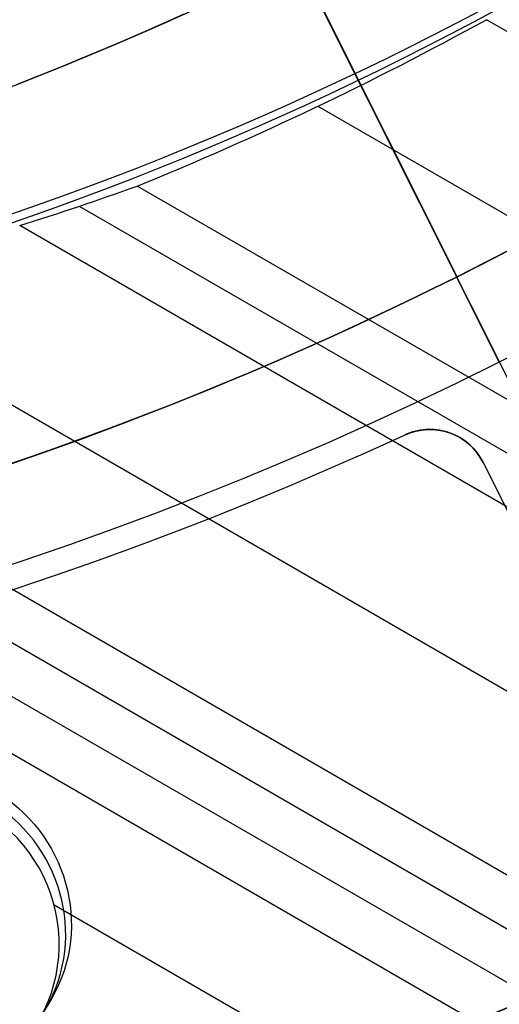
# Model space of a CAD drawing. Extents: x 19499 to 20475, y -6718 to -5871.
# Tile 14 of 60: x 20006 to 20014, y -6467 to -6450. Entities that reach past the tile are written whole.
import ezdxf

# ---------------------------------------------------------------- set-up
doc = ezdxf.new("R2010")
doc.units = 0
doc.layers.get('0').update_dxf_attribs({"linetype": 'CONTINUOUS'})
doc.layers.add('BLANCO_METALICO', color=7, linetype='CONTINUOUS')
doc.layers.add('COLOR', color=7, linetype='CONTINUOUS')

msp = doc.modelspace()

# ---------------------------------------------------------------- linework, layer by layer
for p, q in [((20431.57592797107, -6691.337487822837, 71.4203516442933), (20014.13405640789, -6450.327310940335, 71.42035165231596)), ((20011.31791024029, -6451.772262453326, 71.79068490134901), (20430.24620905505, -6693.640628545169, 71.79068490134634)), ((20428.9164901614, -6695.943769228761, 72.16101815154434), (20008.30487644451, -6453.103540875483, 72.1610181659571)), ((20007.33490302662, -6453.440291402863, 72.58396164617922), (20428.52817952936, -6696.616342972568, 72.58396164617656)), ((20428.13986891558, -6697.288916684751, 73.00690512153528), (20006.34120281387, -6453.763343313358, 73.00690513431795)), ((20002.94259959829, -6454.872013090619, 73.37723837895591), (20426.81014999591, -6699.592057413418, 73.3772383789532)), ((19999.25083780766, -6455.811427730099, 73.74757164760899), (20425.48043110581, -6701.89519809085, 73.74757162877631)), ((20424.28832880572, -6703.959979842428, 76.35061684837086), (19995.07558381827, -6456.153885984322, 76.35061684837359)), ((19998.03832620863, -6456.008148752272, 74.17051512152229), (20425.09212047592, -6702.567771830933, 74.17051512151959)), ((19996.78645518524, -6456.182145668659, 74.59345861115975), (20424.70380986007, -6703.240345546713, 74.59345859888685)), ((20006.91563121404, -6465.101082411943, 74.96379185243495), (20423.37409095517, -6705.543486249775, 74.96379185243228)), ((20006.65579527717, -6467.045581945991, 75.21564542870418), (20006.87233758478, -6466.67051966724, 77.09154099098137))]:
    msp.add_line(p, q)
at = {"extrusion": (0.112475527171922, 0.1948133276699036, 0.974370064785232)}
msp.add_lwpolyline([(-20545.72119684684, -4382.985045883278), (-20546.23174644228, -4382.676077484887), (-20546.74029225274, -4382.36241276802), (-20547.24677385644, -4382.044070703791), (-20547.75113102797, -4381.721071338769), (-20548.25330376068, -4381.393435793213), (-20548.75323228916, -4381.06118625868), (-20549.25085711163, -4380.724345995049), (-20549.74611901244, -4380.382939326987), (-20550.23895908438, -4380.036991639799), (-20550.72931875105, -4379.686529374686), (-20551.21713978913, -4379.331580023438), (-20551.70236435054, -4378.972172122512), (-20552.1849349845, -4378.608335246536), (-20552.66479465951, -4378.240100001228), (-20553.14188678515, -4377.867498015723), (-20553.6161552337, -4377.490561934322), (-20554.08754436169, -4377.109325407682), (-20554.55599903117, -4376.723823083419), (-20555.02146463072, -4376.334090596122), (-20555.48388709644, -4375.940164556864), (-20555.9432129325, -4375.542082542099), (-20556.3993892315, -4375.139883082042), (-20556.85236369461, -4374.73360564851), (-20557.30208465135, -4374.323290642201), (-20557.7485010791, -4373.908979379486), (-20558.19156262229, -4373.490714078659), (-20558.63121961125, -4373.068537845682), (-20559.06742308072, -4372.642494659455), (-20559.50012478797, -4372.212629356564), (-20559.92927723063, -4371.778987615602), (-20560.35483366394, -4371.341615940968), (-20560.77674811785, -4370.900561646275), (-20561.1949754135, -4370.455872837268), (-20561.60947117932, -4370.007598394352), (-20562.02019186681, -4369.555787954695), (-20562.42709476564, -4369.100491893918), (-20562.83013801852, -4368.641761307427), (-20563.22928063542, -4368.179647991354), (-20563.6244825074, -4367.71420442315), (-20564.0157044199, -4367.245483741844), (-20564.40290806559, -4366.773539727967), (-20564.78605605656, -4366.298426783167), (-20565.16511193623, -4365.820199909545), (-20565.54004019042, -4365.338914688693), (-20565.91080625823, -4364.854627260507), (-20566.27737654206, -4364.36739430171), (-20566.63971841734, -4363.877273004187), (-20566.99780024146, -4363.384321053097), (-20567.3515913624, -4362.888596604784), (-20567.70106212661, -4362.390158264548), (-20568.0461838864, -4361.889065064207), (-20568.38692900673, -4361.38537643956), (-20568.72327087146, -4360.879152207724), (-20569.05518388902, -4360.370452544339), (-20569.38264349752, -4359.85933796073), (-20569.70562616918, -4359.345869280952), (-20570.02410941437, -4358.830107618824), (-20570.33807178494, -4358.312114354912), (-20570.64749287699, -4357.791951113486), (-20570.9523533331, -4357.269679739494), (-20571.25263484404, -4356.745362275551), (-20571.54832014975, -4356.219060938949), (-20571.83939303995, -4355.690838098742), (-20572.12583835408, -4355.160756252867), (-20572.40764198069, -4354.628878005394), (-20572.68479085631, -4354.095266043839), (-20572.95727296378, -4353.559983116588), (-20573.22507732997, -4353.023092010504), (-20573.48819402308, -4352.48465552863), (-20573.74661414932, -4351.944736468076), (-20574.00032984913, -4351.403397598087), (-20574.24933429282, -4350.86070163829), (-20574.49362167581, -4350.316711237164), (-20574.73318721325, -4349.771488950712), (-20574.96802713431, -4349.22509722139), (-20575.19813867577, -4348.677598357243), (-20575.42352007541, -4348.129054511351), (-20575.64417056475, -4347.579527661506), (-20575.86009036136, -4347.029079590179), (-20576.07128066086, -4346.477771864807), (-20576.27774362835, -4345.925665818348), (-20576.47948238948, -4345.372822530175), (-20576.67650102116, -4344.819302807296), (-20576.86880454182, -4344.265167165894), (-20577.05639890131, -4343.710475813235), (-20577.23929097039, -4343.155288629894), (-20577.41748852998, -4342.599665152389), (-20577.59100025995, -4342.043664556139), (-20577.7598357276, -4341.487345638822), (-20577.92400537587, -4340.930766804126), (-20578.08352051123, -4340.373986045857), (-20578.23839329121, -4339.817060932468), (-20578.38863671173, -4339.260048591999), (-20578.53426459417, -4338.703005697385), (-20578.67529157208, -4338.145988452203), (-20578.81173307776, -4337.589052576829), (-20578.94360532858, -4337.032253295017), (-20579.07092531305, -4336.475645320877), (-20579.19371077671, -4335.919282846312), (-20579.31198020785, -4335.363219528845), (-20579.42575282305, -4334.807508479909), (-20579.53504855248, -4334.252202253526), (-20579.63988802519, -4333.697352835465), (-20579.7402925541, -4333.143011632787), (-20579.83628412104, -4332.589229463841), (-20579.92788536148, -4332.036056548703), (-20580.01511954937, -4331.483542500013), (-20580.09801058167, -4330.931736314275), (-20580.17658296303, -4330.380686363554), (-20580.25086179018, -4329.830440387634), (-20580.32087273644, -4329.281045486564), (-20580.38664203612, -4328.732548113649), (-20580.44819646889, -4328.184994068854), (-20580.50556334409, -4327.638428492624), (-20580.55877048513, -4327.092895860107), (-20580.60784621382, -4326.548439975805), (-20580.6528193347, -4326.00510396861), (-20580.69371911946, -4325.462930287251), (-20580.73057529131, -4324.921960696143), (-20580.76341800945, -4324.382236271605), (-20580.79227785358, -4323.843797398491), (-20580.81718580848, -4323.306683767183), (-20580.83817324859, -4322.770934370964), (-20580.85527192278, -4322.236587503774), (-20580.8685139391, -4321.703680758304), (-20580.87793174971, -4321.172251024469), (-20580.88355813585, -4320.642334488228), (-20580.88542619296, -4320.113966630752), (-20580.88362697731, -4319.595425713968), (-20580.87820832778, -4319.075392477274), (-20580.86913895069, -4318.553900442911), (-20580.85638784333, -4318.030983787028), (-20580.83992430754, -4317.506677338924), (-20580.81971796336, -4316.981016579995), (-20580.79573876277, -4316.454037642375), (-20580.76795700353, -4315.925777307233), (-20580.73634334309, -4315.396273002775), (-20580.70086881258, -4314.865562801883), (-20580.66150483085, -4314.333685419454), (-20580.61822321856, -4313.800680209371), (-20580.57099621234, -4313.266587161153), (-20580.51979647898, -4312.731446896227), (-20580.46459712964, -4312.195300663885), (-20580.40537173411, -4311.658190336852), (-20580.34209433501, -4311.120158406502), (-20580.2747394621, -4310.58124797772), (-20580.20328214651, -4310.041502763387), (-20580.12769793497, -4309.500967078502), (-20580.04796290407, -4308.959685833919), (-20579.96405367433, -4308.417704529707), (-20579.87594742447, -4307.875069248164), (-20579.78362190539, -4307.331826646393), (-20579.6870554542, -4306.788023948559), (-20579.5862270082, -4306.243708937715), (-20579.48111611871, -4305.698929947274), (-20579.3717029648, -4305.153735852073), (-20579.25796836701, -4304.608176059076), (-20579.1398938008, -4304.062300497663), (-20579.01746141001, -4303.516159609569), (-20578.89065402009, -4302.969804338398), (-20578.75945515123, -4302.4232861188), (-20578.62384903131, -4301.876656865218), (-20578.48382060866, -4301.329968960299), (-20578.33935556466, -4300.783275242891), (-20578.19044032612, -4300.23662899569), (-20578.03706207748, -4299.690083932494), (-20577.87920877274, -4299.143694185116), (-20577.71686914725, -4298.597514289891), (-20577.55003272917, -4298.051599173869), (-20577.37868985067, -4297.506004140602), (-20577.20283165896, -4296.960784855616), (-20577.02245012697, -4296.415997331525), (-20576.83753806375, -4295.871697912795), (-20576.64808912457, -4295.327943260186), (-20576.45409782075, -4294.784790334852), (-20576.25555952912, -4294.242296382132), (-20576.05247050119, -4293.700518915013), (-20575.84482787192, -4293.159515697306), (-20575.63262966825, -4292.619344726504), (-20575.41587481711, -4292.080064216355), (-20575.19456315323, -4291.54173257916), (-20574.96869542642, -4291.004408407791), (-20574.73827330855, -4290.468150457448), (-20574.50329940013, -4289.933017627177), (-20574.26377723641, -4289.399068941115), (-20574.01971129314, -4288.866363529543), (-20573.77110699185, -4288.334960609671), (-20573.51797070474, -4287.804919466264), (-20573.26030975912, -4287.276299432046), (-20572.99813244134, -4286.749159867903), (-20572.73144800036, -4286.22356014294), (-20572.46026665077, -4285.699559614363), (-20572.18459957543, -4285.177217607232), (-20571.90445892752, -4284.656593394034), (-20571.61985783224, -4284.137746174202), (-20571.33081038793, -4283.62073505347), (-20571.0373316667, -4283.105619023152), (-20570.73943771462, -4282.592456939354), (-20570.43714555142, -4282.081307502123), (-20570.13047316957, -4281.572229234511), (-20569.819439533, -4281.065280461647), (-20569.50406457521, -4280.560519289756), (-20569.18436919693, -4280.058003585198), (-20568.86037526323, -4279.55779095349), (-20568.53210560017, -4279.059938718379), (-20568.19958399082, -4278.564503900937), (-20567.86283517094, -4278.071543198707), (-20567.52188482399, -4277.581112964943), (-20567.1767595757, -4277.093269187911), (-20566.82748698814, -4276.608067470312), (-20566.47409555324, -4276.125563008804), (-20566.11661468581, -4275.645810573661), (-20565.75507471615, -4275.168864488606), (-20565.38950688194, -4274.694778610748), (-20565.0199433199, -4274.223606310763), (-20564.64641705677, -4273.755400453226), (-20564.26896199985, -4273.290213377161), (-20563.88761292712, -4272.828096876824), (-20563.50240547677, -4272.369102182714), (-20563.11337613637, -4271.913279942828), (-20562.72056223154, -4271.460680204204), (-20562.3240019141, -4271.011352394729), (-20561.92373414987, -4270.565345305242), (-20561.51979870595, -4270.122707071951), (-20561.11223613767, -4269.683485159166), (-20560.70108777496, -4269.247726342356), (-20560.28639570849, -4268.815476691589), (-20559.86820277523, -4268.386781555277), (-20559.44655254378, -4267.96168554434), (-20559.0214892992, -4267.540232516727), (-20558.5930580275, -4267.122465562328), (-20558.16130439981, -4266.708426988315), (-20557.72627475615, -4266.298158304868), (-20557.28801608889, -4265.891700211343), (-20556.8465760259, -4265.489092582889), (-20556.40200281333, -4265.090374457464), (-20555.95434529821, -4264.695584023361), (-20555.50365291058, -4264.304758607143), (-20555.04997564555, -4263.917934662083), (-20554.59336404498, -4263.535147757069), (-20554.13386917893, -4263.156432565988), (-20553.67154262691, -4262.781822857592), (-20553.20643645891, -4262.411351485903), (-20552.7386032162, -4262.045050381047), (-20552.26809589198, -4261.682950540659), (-20551.79496791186, -4261.325082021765), (-20551.31927311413, -4260.971473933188), (-20550.84106572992, -4260.622154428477), (-20550.36040036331, -4260.277150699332), (-20549.87733197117, -4259.936488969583), (-20549.39191584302, -4259.600194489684), (-20548.90420758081, -4259.268291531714), (-20548.41426307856, -4258.940803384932), (-20547.92213850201, -4258.617752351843), (-20547.42789026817, -4258.299159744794), (-20546.93157502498, -4257.9850458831)], dxfattribs=at)
at = {"extrusion": (0.112475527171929, 0.1948133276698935, 0.9743700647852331)}
msp.add_lwpolyline([(-20544.81033906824, -4257.985045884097), (-20545.33140868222, -4258.289837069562), (-20545.85052834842, -4258.599487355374), (-20546.36763479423, -4258.913978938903), (-20546.88266491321, -4259.233292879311), (-20547.39555578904, -4259.557409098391), (-20547.90624471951, -4259.886306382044), (-20548.41466924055, -4260.219962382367), (-20548.9207671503, -4260.558353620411), (-20549.42447653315, -4260.901455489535), (-20549.92573578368, -4261.249242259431), (-20550.42448363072, -4261.60168708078), (-20550.92065916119, -4261.958761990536), (-20551.41420184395, -4262.320437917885), (-20551.90505155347, -4262.686684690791), (-20552.39314859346, -4263.057471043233), (-20552.87843372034, -4263.432764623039), (-20553.3608481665, -4263.812532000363), (-20553.84033366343, -4264.196738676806), (-20554.31683246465, -4264.585349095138), (-20554.79028736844, -4264.978326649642), (-20555.26064174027, -4265.375633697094), (-20555.72783953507, -4265.777231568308), (-20556.19182531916, -4266.183080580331), (-20556.65254429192, -4266.593140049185), (-20557.10994230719, -4267.007368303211), (-20557.56396589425, -4267.425722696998), (-20558.01456227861, -4267.848159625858), (-20558.46167940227, -4268.274634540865), (-20558.90526594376, -4268.705101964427), (-20559.34527133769, -4269.139515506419), (-20559.78164579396, -4269.577827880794), (-20560.21434031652, -4270.019990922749), (-20560.64330672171, -4270.465955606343), (-20561.06849765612, -4270.915672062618), (-20561.48986661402, -4271.369089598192), (-20561.90736795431, -4271.82615671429), (-20562.32095691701, -4272.286821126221), (-20562.73058963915, -4272.751029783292), (-20563.13622317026, -4273.218728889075), (-20563.53781548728, -4273.689863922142), (-20563.93532550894, -4274.164379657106), (-20564.3287131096, -4274.642220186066), (-20564.71793913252, -4275.123328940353), (-20565.10296540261, -4275.607648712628), (-20565.48375473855, -4276.095121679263), (-20565.86027096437, -4276.58568942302), (-20566.23247892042, -4277.079292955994), (-20566.60034447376, -4277.575872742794), (-20566.96383452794, -4278.075368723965), (-20567.32291703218, -4278.577720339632), (-20567.67756098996, -4279.082866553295), (-20568.02773646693, -4279.590745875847), (-20568.37341459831, -4280.101296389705), (-20568.71456759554, -4280.61445577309), (-20569.05116875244, -4281.13016132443), (-20569.38319245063, -4281.648349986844), (-20569.71061416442, -4282.168958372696), (-20570.033410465, -4282.691922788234), (-20570.35155902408, -4283.217179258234), (-20570.66503861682, -4283.744663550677), (-20570.97382912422, -4284.27431120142), (-20571.27791153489, -4284.806057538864), (-20571.57726794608, -4285.339837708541), (-20571.8718815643, -4285.875586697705), (-20572.16173670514, -4286.413239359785), (-20572.44681879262, -4286.952730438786), (-20572.72711435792, -4287.493994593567), (-20573.00261103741, -4288.036966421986), (-20573.27329757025, -4288.581580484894), (-20573.53916379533, -4289.127771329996), (-20573.80020064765, -4289.675473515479), (-20574.0564001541, -4290.224621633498), (-20574.3077554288, -4290.775150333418), (-20574.55426066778, -4291.326994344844), (-20574.79591114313, -4291.880088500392), (-20575.03270319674, -4292.434367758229), (-20575.26463423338, -4292.989767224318), (-20575.49170271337, -4293.546222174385), (-20575.71390814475, -4294.103668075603), (-20575.93125107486, -4294.662040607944), (-20576.14373308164, -4295.22127568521), (-20576.35135676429, -4295.781309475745), (-20576.55412573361, -4296.342078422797), (-20576.75204460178, -4296.903519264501), (-20576.94511897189, -4297.465569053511), (-20577.1333554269, -4298.02816517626), (-20577.31676151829, -4298.59124537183), (-20577.49534575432, -4299.15474775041), (-20577.66911758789, -4299.718610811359), (-20577.83808740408, -4300.282773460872), (-20578.00226650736, -4300.847175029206), (-20578.16166710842, -4301.411755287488), (-20578.31630231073, -4301.976454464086), (-20578.4661860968, -4302.541213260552), (-20578.61133331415, -4303.105972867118), (-20578.75175966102, -4303.670674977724), (-20578.88748167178, -4304.235261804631), (-20579.01851670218, -4304.799676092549), (-20579.1448829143, -4305.363861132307), (-20579.26659926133, -4305.927760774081), (-20579.38368547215, -4306.491319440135), (-20579.49616203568, -4307.054482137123), (-20579.60405018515, -4307.617194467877), (-20579.70737188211, -4308.179402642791), (-20579.80614980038, -4308.741053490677), (-20579.90040730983, -4309.302094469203), (-20579.99016846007, -4309.862473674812), (-20580.07545796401, -4310.422139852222), (-20580.15630118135, -4310.981042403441), (-20580.232724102, -4311.539131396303), (-20580.30475332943, -4312.09635757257), (-20580.37241606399, -4312.652672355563), (-20580.43574008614, -4313.20802785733), (-20580.49475373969, -4313.762376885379), (-20580.54948591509, -4314.315672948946), (-20580.59996603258, -4314.867870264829), (-20580.64622402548, -4315.418923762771), (-20580.68829032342, -4315.968789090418), (-20580.72619583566, -4316.517422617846), (-20580.75997193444, -4317.064781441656), (-20580.78965043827, -4317.610823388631), (-20580.81526359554, -4318.15550701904), (-20580.83684406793, -4318.698791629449), (-20580.85442491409, -4319.240637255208), (-20580.8680395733, -4319.781004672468), (-20580.87772184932, -4320.319855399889), (-20580.88350589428, -4320.857151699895), (-20580.88542619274, -4321.392856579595), (-20580.88367452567, -4321.904499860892), (-20580.87839934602, -4322.417596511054), (-20580.86957058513, -4322.932114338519), (-20580.85715844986, -4323.448020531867), (-20580.84113343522, -4323.965281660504), (-20580.82146633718, -4324.483863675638), (-20580.79812826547, -4325.003731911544), (-20580.77109065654, -4325.524851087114), (-20580.74032528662, -4326.047185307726), (-20580.70580428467, -4326.570698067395), (-20580.66750014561, -4327.095352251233), (-20580.6253857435, -4327.621110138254), (-20580.57943434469, -4328.147933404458), (-20580.5296196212, -4328.675783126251), (-20580.47591566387, -4329.204619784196), (-20580.41829699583, -4329.734403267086), (-20580.3567385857, -4330.265092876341), (-20580.29121586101, -4330.796647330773), (-20580.22170472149, -4331.32902477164), (-20580.14818155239, -4331.862182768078), (-20580.07062323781, -4332.396078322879), (-20579.98900717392, -4332.930667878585), (-20579.90331128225, -4333.465907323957), (-20579.81351402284, -4334.00175200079), (-20579.71959440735, -4334.538156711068), (-20579.62153201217, -4335.075075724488), (-20579.51930699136, -4335.612462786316), (-20579.41290008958, -4336.150271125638), (-20579.30229265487, -4336.688453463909), (-20579.18746665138, -4337.226962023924), (-20579.0684046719, -4337.765748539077), (-20578.94508995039, -4338.30476426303), (-20578.81750637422, -4338.843959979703), (-20578.68563849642, -4339.383286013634), (-20578.54947154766, -4339.922692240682), (-20578.4089914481, -4340.462128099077), (-20578.26418481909, -4341.001542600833), (-20578.11503899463, -4341.540884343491), (-20577.96154203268, -4342.080101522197), (-20577.80368272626, -4342.619141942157), (-20577.64145061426, -4343.157953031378), (-20577.47483599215, -4343.696481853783), (-20577.30382992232, -4344.234675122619), (-20577.12842424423, -4344.772479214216), (-20576.94861158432, -4345.309840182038), (-20576.76438536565, -4345.84670377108), (-20576.5757398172, -4346.383015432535), (-20576.38266998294, -4346.918720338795), (-20576.18517173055, -4347.453763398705), (-20575.98324175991, -4347.988089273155), (-20575.77687761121, -4348.521642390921), (-20575.56607767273, -4349.05436696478), (-20575.35084118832, -4349.586207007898), (-20575.1311682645, -4350.117106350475), (-20574.90705987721, -4350.647008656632), (-20574.67851787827, -4351.175857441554), (-20574.44554500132, -4351.703596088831), (-20574.20814486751, -4352.230167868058), (-20573.96632199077, -4352.755515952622), (-20573.72008178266, -4353.279583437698), (-20573.46943055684, -4353.802313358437), (-20573.21437553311, -4354.323648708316), (-20572.95492484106, -4354.843532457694), (-20572.69108752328, -4355.361907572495), (-20572.42287353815, -4355.878717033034), (-20572.1502937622, -4356.393903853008), (-20571.873359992, -4356.907411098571), (-20571.59208494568, -4357.419181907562), (-20571.30648226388, -4357.929159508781), (-20571.01656651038, -4358.437287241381), (-20570.72235317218, -4358.943508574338), (-20570.42385865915, -4359.44776712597), (-20570.12110030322, -4359.95000668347), (-20569.81409635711, -4360.450171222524), (-20569.50286599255, -4360.948204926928), (-20569.18742929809, -4361.444052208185), (-20568.86780727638, -4361.937657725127), (-20568.54402184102, -4362.428966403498), (-20568.21609581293, -4362.917923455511), (-20567.88405291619, -4363.40447439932), (-20567.54791777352, -4363.888565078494), (-20567.20771590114, -4364.37014168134), (-20566.86347370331, -4364.849150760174), (-20566.51521846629, -4365.325539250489), (-20566.16297835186, -4365.799254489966), (-20565.80678239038, -4366.270244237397), (-20565.44666047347, -4366.738456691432), (-20565.08264334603, -4367.203840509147), (-20564.71476259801, -4367.66634482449), (-20564.34305065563, -4368.12591926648), (-20563.96754077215, -4368.582513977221), (-20563.58826701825, -4369.036079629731), (-20563.20526427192, -4369.486567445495), (-20562.81856820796, -4369.933929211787), (-20562.42821528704, -4370.378117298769), (-20562.03424274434, -4370.819084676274), (-20561.6366885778, -4371.256784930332), (-20561.23559153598, -4371.691172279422), (-20560.83099110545, -4372.122201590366), (-20560.42292749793, -4372.549828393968), (-20560.0114416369, -4372.974008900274), (-20559.59657514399, -4373.394700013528), (-20559.17837032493, -4373.811859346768), (-20558.75687015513, -4374.225445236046), (-20558.33211826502, -4374.635416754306), (-20557.90415892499, -4375.041733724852), (-20557.47303703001, -4375.444356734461), (-20557.03879808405, -4375.84324714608), (-20556.60148818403, -4376.238367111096), (-20556.16115400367, -4376.629679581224), (-20555.71784277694, -4377.017148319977), (-20555.27160228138, -4377.400737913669), (-20554.82248082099, -4377.780413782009), (-20554.37052720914, -4378.156142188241), (-20553.91579075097, -4378.527890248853), (-20553.45832122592, -4378.895625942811), (-20552.99816886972, -4379.259318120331), (-20552.53538435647, -4379.618936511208), (-20552.0700187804, -4379.974451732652), (-20551.60212363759, -4380.32583529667), (-20551.13175080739, -4380.673059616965), (-20550.65895253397, -4381.016098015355), (-20550.18378140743, -4381.354924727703), (-20549.70629034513, -4381.68951490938), (-20549.22653257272, -4382.019844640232), (-20548.74456160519, -4382.345890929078), (-20548.26043122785, -4382.66763171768), (-20547.77419547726, -4382.985045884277)], dxfattribs=at)
at = {"extrusion": (0.1124755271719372, 0.1948133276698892, 0.9743700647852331)}
msp.add_lwpolyline([(-20551.17138497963, -4257.985045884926), (-20551.64679980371, -4258.320163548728), (-20552.11996327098, -4258.659354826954), (-20552.59082622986, -4259.002596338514), (-20553.0593398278, -4259.349863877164), (-20553.52545552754, -4259.701132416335), (-20553.98912512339, -4260.05637611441), (-20554.45030075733, -4260.415568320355), (-20554.90893493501, -4260.778681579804), (-20555.36498054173, -4261.145687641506), (-20555.81839085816, -4261.516557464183), (-20556.26911957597, -4261.891261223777), (-20556.71712081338, -4262.26976832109), (-20557.16234913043, -4262.652047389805), (-20557.60475954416, -4263.038066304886), (-20558.04430754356, -4263.427792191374), (-20558.48094910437, -4263.821191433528), (-20558.91464070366, -4264.218229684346), (-20559.34533933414, -4264.618871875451), (-20559.77300251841, -4265.023082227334), (-20560.19758832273, -4265.43082425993), (-20560.61905537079, -4265.842060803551), (-20561.03736285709, -4266.256754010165), (-20561.45247056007, -4266.674865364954), (-20561.86433885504, -4267.096355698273), (-20562.27292872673, -4267.521185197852), (-20562.67820178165, -4267.949313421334), (-20563.08012026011, -4268.38069930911), (-20563.4786470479, -4268.81530119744), (-20563.87374568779, -4269.253076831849), (-20564.26538039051, -4269.693983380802), (-20564.65351604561, -4270.137977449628), (-20565.03811823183, -4270.585015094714), (-20565.41915322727, -4271.035051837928), (-20565.79658801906, -4271.488042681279), (-20566.17039031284, -4271.943942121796), (-20566.54052854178, -4272.402704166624), (-20566.90697187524, -4272.864282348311), (-20567.26969022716, -4273.328629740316), (-20567.62865426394, -4273.795698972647), (-20567.98383541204, -4274.265442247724), (-20568.33520586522, -4274.737811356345), (-20568.68273859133, -4275.212757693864), (-20569.02640733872, -4275.690232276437), (-20569.36618664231, -4276.170185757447), (-20569.70205182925, -4276.652568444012), (-20570.03397902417, -4277.137330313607), (-20570.36194515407, -4277.624421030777), (-20570.68592795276, -4278.113789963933), (-20571.00590596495, -4278.605386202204), (-20571.32185854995, -4279.099158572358), (-20571.63376588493, -4279.595055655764), (-20571.94160896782, -4280.093025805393), (-20572.24536961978, -4280.593017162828), (-20572.5450304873, -4281.094977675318), (-20572.8405750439, -4281.598855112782), (-20573.13198759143, -4282.104597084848), (-20573.41925326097, -4282.612151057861), (-20573.70235801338, -4283.121464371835), (-20573.98128863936, -4283.632484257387), (-20574.25603275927, -4284.145157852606), (-20574.52657882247, -4284.65943221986), (-20574.79291610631, -4285.175254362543), (-20575.05503471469, -4285.692571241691), (-20575.31292557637, -4286.211329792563), (-20575.56658044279, -4286.731476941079), (-20575.81599188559, -4287.252959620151), (-20576.06115329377, -4287.775724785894), (-20576.30205887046, -4288.299719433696), (-20576.5387036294, -4288.824890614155), (-20576.771083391, -4289.351185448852), (-20576.99919477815, -4289.878551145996), (-20577.22303521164, -4290.406935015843), (-20577.44260290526, -4290.936284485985), (-20577.6578968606, -4291.466547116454), (-20577.86891686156, -4291.997670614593), (-20578.07566346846, -4292.529602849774), (-20578.27813801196, -4293.062291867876), (-20578.47634258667, -4293.595685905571), (-20578.6702800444, -4294.129733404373), (-20578.85995398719, -4294.664383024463), (-20579.0453687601, -4295.19958365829), (-20579.22652944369, -4295.735284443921), (-20579.40344184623, -4296.271434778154), (-20579.57611249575, -4296.807984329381), (-20579.74454863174, -4297.344883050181), (-20579.9087581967, -4297.882081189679), (-20580.06874982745, -4298.419529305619), (-20580.22453284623, -4298.957178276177), (-20580.37611725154, -4299.49497931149), (-20580.52351370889, -4300.032883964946), (-20580.66673354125, -4300.570844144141), (-20580.80578871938, -4301.108812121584), (-20580.94069185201, -4301.646740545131), (-20581.07145617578, -4302.184582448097), (-20581.19809554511, -4302.722291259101), (-20581.32062442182, -4303.259820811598), (-20581.43905786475, -4303.797125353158), (-20581.55341151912, -4304.334159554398), (-20581.66370160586, -4304.870878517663), (-20581.76994491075, -4305.40723778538), (-20581.87215877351, -4305.943193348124), (-20581.97036107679, -4306.47870165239), (-20582.06457023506, -4307.013719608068), (-20582.15480518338, -4307.548204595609), (-20582.24108536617, -4308.082114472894), (-20582.32343072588, -4308.615407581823), (-20582.40186169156, -4309.148042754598), (-20582.4763991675, -4309.679979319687), (-20582.54706452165, -4310.211177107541), (-20582.61387957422, -4310.741596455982), (-20582.67686658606, -4311.271198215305), (-20582.7360482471, -4311.799943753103), (-20582.79144766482, -4312.327794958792), (-20582.84308835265, -4312.854714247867), (-20582.89099421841, -4313.380664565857), (-20582.93518955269, -4313.905609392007), (-20582.97569901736, -4314.429512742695), (-20583.01254763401, -4314.952339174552), (-20583.04576077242, -4315.474053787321), (-20583.07536413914, -4315.994622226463), (-20583.10138376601, -4316.514010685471), (-20583.12384599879, -4317.03218590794), (-20583.14277748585, -4317.549115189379), (-20583.15820516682, -4318.064766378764), (-20583.17015626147, -4318.579107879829), (-20583.17865825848, -4319.092108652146), (-20583.18373890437, -4319.603738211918), (-20583.18542619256, -4320.113966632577), (-20583.18367871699, -4320.633215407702), (-20583.17841649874, -4321.153914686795), (-20583.1696100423, -4321.67603291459), (-20583.15723011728, -4322.199537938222), (-20583.14124777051, -4322.724397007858), (-20583.12163433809, -4323.250576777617), (-20583.09836145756, -4323.778043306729), (-20583.07140108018, -4324.306762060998), (-20583.04072548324, -4324.836697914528), (-20583.00630728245, -4325.367815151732), (-20582.96811944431, -4325.900077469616), (-20582.9261352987, -4326.433447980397), (-20582.88032855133, -4326.967889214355), (-20582.83067329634, -4327.503363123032), (-20582.77714402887, -4328.039831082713), (-20582.71971565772, -4328.577253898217), (-20582.65836351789, -4329.115591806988), (-20582.59306338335, -4329.654804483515), (-20582.52379147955, -4330.194851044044), (-20582.4505244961, -4330.735690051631), (-20582.37323959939, -4331.277279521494), (-20582.29191444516, -4331.819576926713), (-20582.20652719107, -4332.362539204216), (-20582.11705650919, -4332.906122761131), (-20582.02348159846, -4333.450283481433), (-20581.92578219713, -4333.99497673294), (-20581.82393859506, -4334.540157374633), (-20581.71793164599, -4335.085779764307), (-20581.60774277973, -4335.631797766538), (-20581.49335401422, -4336.178164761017), (-20581.37474796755, -4336.724833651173), (-20581.25190786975, -4337.271756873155), (-20581.12481757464, -4337.818886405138), (-20580.99346157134, -4338.366173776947), (-20580.8578249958, -4338.913570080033), (-20580.71789364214, -4339.46102597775), (-20580.57365397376, -4340.008491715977), (-20580.42509313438, -4340.555917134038), (-20580.27219895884, -4341.103251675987), (-20580.11495998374, -4341.650444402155), (-20579.95336545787, -4342.197444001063), (-20579.78740535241, -4342.744198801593), (-20579.61707037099, -4343.290656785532), (-20579.44235195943, -4343.836765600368), (-20579.26324231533, -4344.382472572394), (-20579.07973439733, -4344.927724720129), (-20578.8918219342, -4345.472468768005), (-20578.69949943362, -4346.016651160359), (-20578.50276219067, -4346.560218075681), (-20578.30160629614, -4347.103115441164), (-20578.09602864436, -4347.645288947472), (-20577.88602694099, -4348.186684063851), (-20577.67159971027, -4348.727246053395), (-20577.45274630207, -4349.266919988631), (-20577.22946689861, -4349.805650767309), (-20577.00176252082, -4350.343383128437), (-20576.76963503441, -4350.88006166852), (-20576.53308715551, -4351.415630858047), (-20576.29212245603, -4351.950035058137), (-20576.04674536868, -4352.48321853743), (-20575.79696119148, -4353.015125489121), (-20575.54277609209, -4353.545700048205), (-20575.2841971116, -4354.074886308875), (-20575.02123216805, -4354.602628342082), (-20574.75389005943, -4355.128870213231), (-20574.48218046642, -4355.65355600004), (-20574.20611395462, -4356.176629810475), (-20573.92570197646, -4356.69803580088), (-20573.64095687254, -4357.217718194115), (-20573.35189187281, -4357.735621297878), (-20573.05852109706, -4358.25168952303), (-20572.76085955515, -4358.765867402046), (-20572.45892314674, -4359.27809960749), (-20572.15272866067, -4359.788330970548), (-20571.84229377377, -4360.296506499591), (-20571.52763704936, -4360.802571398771), (-20571.20877793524, -4361.306471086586), (-20570.88573676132, -4361.808151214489), (-20570.55853473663, -4362.307557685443), (-20570.22719394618, -4362.804636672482), (-20569.89173734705, -4363.299334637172), (-20569.5521887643, -4363.791598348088), (-20569.20857288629, -4364.281374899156), (-20568.86091525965, -4364.768611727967), (-20568.50924228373, -4365.253256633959), (-20568.15358120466, -4365.735257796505), (-20567.79396010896, -4366.214563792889), (-20567.43040791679, -4366.691123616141), (-20567.06295437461, -4367.164886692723), (-20566.69163004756, -4367.635802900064), (-20566.3164663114, -4368.103822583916), (-20565.93749534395, -4368.568896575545), (-20565.55475011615, -4369.030976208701), (-20565.16826438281, -4369.490013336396), (-20564.77807267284, -4369.945960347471), (-20564.38421027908, -4370.398770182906), (-20563.98671324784, -4370.848396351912), (-20563.58561836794, -4371.294792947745), (-20563.18096315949, -4371.737914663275), (-20562.77278586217, -4372.177716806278), (-20562.36112542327, -4372.614155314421), (-20561.94602148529, -4373.047186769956), (-20561.52751437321, -4373.476768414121), (-20561.1056450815, -4373.902858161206), (-20560.68045526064, -4374.325414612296), (-20560.25198720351, -4374.744397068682), (-20559.82028383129, -4375.159765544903), (-20559.3853886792, -4375.571480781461), (-20558.9473458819, -4375.979504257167), (-20558.50620015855, -4376.383798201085), (-20558.06199679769, -4376.784325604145), (-20557.61478164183, -4377.181050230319), (-20557.16460107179, -4377.573936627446), (-20556.71150199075, -4377.962950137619), (-20556.25553180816, -4378.348056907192), (-20555.7967384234, -4378.729223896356), (-20555.33517020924, -4379.106418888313), (-20554.8708759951, -4379.479610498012), (-20554.40390505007, -4379.848768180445), (-20553.93430706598, -4380.213862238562), (-20553.46213214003, -4380.574863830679), (-20552.98743075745, -4380.931744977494), (-20552.51025377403, -4381.284478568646), (-20552.03065239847, -4381.633038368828), (-20551.54867817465, -4381.977399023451), (-20551.06438296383, -4382.317536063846), (-20550.57781892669, -4382.653425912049), (-20550.08903850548, -4382.985045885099)], dxfattribs=at)
at = {"extrusion": (0.1124755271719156, 0.1948133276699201, 0.9743700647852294)}
msp.add_lwpolyline([(-20551.92900245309, -4382.985045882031), (-20552.39493319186, -4382.647722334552), (-20552.85859259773, -4382.306462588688), (-20553.31993379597, -4381.961290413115), (-20553.77891022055, -4381.612230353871), (-20554.2354756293, -4381.259307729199), (-20554.68958411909, -4380.902548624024), (-20555.14119014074, -4380.541979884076), (-20555.59024851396, -4380.177629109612), (-20556.03671444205, -4379.809524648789), (-20556.48054352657, -4379.437695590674), (-20556.92169178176, -4379.062171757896), (-20557.36011564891, -4378.682983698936), (-20557.79577201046, -4378.300162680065), (-20558.22861820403, -4377.913740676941), (-20558.6586120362, -4377.523750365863), (-20559.08571179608, -4377.130225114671), (-20559.50987626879, -4376.733198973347), (-20559.93106474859, -4376.332706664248), (-20560.34923705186, -4375.928783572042), (-20560.76435352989, -4375.52146573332), (-20561.17637508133, -4375.110789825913), (-20561.5852631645, -4374.696793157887), (-20561.99097980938, -4374.279513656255), (-20562.39348762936, -4373.858989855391), (-20562.79274983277, -4373.435260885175), (-20563.188730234, -4373.008366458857), (-20563.58139326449, -4372.578346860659), (-20563.97070398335, -4372.145242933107), (-20564.35662808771, -4371.709096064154), (-20564.7391319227, -4371.269948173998), (-20565.11818249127, -4370.827841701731), (-20565.49374746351, -4370.382819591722), (-20565.86579518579, -4369.934925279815), (-20566.23429468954, -4369.484202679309), (-20566.59921569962, -4369.030696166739), (-20566.9605286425, -4368.574450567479), (-20567.31820465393, -4368.115511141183), (-20567.67221558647, -4367.653923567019), (-20568.02253401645, -4367.189733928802), (-20568.36913325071, -4366.722988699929), (-20568.71198733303, -4366.253734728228), (-20569.05107105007, -4365.782019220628), (-20569.386359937, -4365.307889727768), (-20569.71783028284, -4364.831394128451), (-20570.04545913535, -4364.352580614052), (-20570.36922430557, -4363.871497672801), (-20570.68910437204, -4363.388194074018), (-20571.00507868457, -4362.902718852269), (-20571.31712736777, -4362.415121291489), (-20571.62523132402, -4361.925450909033), (-20571.92937223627, -4361.433757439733), (-20572.22953257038, -4360.94009081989), (-20572.52569557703, -4360.444501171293), (-20572.81784529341, -4359.947038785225), (-20573.1059665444, -4359.447754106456), (-20573.39004494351, -4358.946697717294), (-20573.67006689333, -4358.443920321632), (-20573.94601958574, -4357.93947272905), (-20574.21789100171, -4357.433405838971), (-20574.48566991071, -4356.925770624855), (-20574.74934586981, -4356.416618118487), (-20575.00890922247, -4355.905999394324), (-20575.26435109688, -4355.39396555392), (-20575.51566340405, -4354.880567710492), (-20575.76283883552, -4354.365856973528), (-20576.00587086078, -4353.849884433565), (-20576.24475372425, -4353.332701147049), (-20576.4794824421, -4352.81435812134), (-20576.71005279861, -4352.294906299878), (-20576.93646134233, -4351.774396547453), (-20577.15870538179, -4351.25287963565), (-20577.37678298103, -4350.730406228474), (-20577.59069295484, -4350.207026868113), (-20577.8004348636, -4349.682791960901), (-20578.00600900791, -4349.157751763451), (-20578.20741642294, -4348.631956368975), (-20578.4046588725, -4348.105455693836), (-20578.59773884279, -4347.578299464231), (-20578.78665953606, -4347.050537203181), (-20578.97142486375, -4346.522218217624), (-20579.15203943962, -4345.993391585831), (-20579.32850857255, -4345.464106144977), (-20579.50083825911, -4344.934410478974), (-20579.66903517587, -4344.404352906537), (-20579.8331066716, -4343.873981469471), (-20579.99306075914, -4343.343343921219), (-20580.14890610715, -4342.812487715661), (-20580.30065203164, -4342.281459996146), (-20580.44830848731, -4341.750307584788), (-20580.59188605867, -4341.219076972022), (-20580.73139595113, -4340.687814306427), (-20580.86684998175, -4340.156565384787), (-20580.99826056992, -4339.625375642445), (-20581.12564072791, -4339.094290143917), (-20581.24900405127, -4338.563353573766), (-20581.36836470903, -4338.032610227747), (-20581.48373743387, -4337.502104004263), (-20581.59513751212, -4336.971878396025), (-20581.70258077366, -4336.441976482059), (-20581.8060835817, -4335.912440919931), (-20581.90566282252, -4335.383313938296), (-20582.00133589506, -4334.854637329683), (-20582.09312070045, -4334.326452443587), (-20582.18103563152, -4333.798800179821), (-20582.26509956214, -4333.271720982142), (-20582.34533183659, -4332.745254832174), (-20582.42175225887, -4332.219441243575), (-20582.49438108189, -4331.694319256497), (-20582.56323899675, -4331.169927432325), (-20582.62834712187, -4330.646303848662), (-20582.68972699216, -4330.123486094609), (-20582.74740054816, -4329.601511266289), (-20582.80139012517, -4329.080415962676), (-20582.85171844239, -4328.560236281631), (-20582.89840859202, -4328.041007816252), (-20582.94148402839, -4327.522765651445), (-20582.98096855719, -4327.005544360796), (-20583.01688632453, -4326.489378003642), (-20583.04926180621, -4325.974300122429), (-20583.07811979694, -4325.460343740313), (-20583.10348539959, -4324.947541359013), (-20583.1253840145, -4324.435924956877), (-20583.14384132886, -4323.925525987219), (-20583.1588833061, -4323.416375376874), (-20583.17053617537, -4322.908503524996), (-20583.17882642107, -4322.401940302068), (-20583.18378077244, -4321.896715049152), (-20583.18542619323, -4321.39285657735), (-20583.18363339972, -4320.86691804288), (-20583.17823445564, -4320.339491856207), (-20583.16919871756, -4319.810610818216), (-20583.15649582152, -4319.280308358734), (-20583.1400956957, -4318.748618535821), (-20583.11996857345, -4318.215576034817), (-20583.0960850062, -4317.681216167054), (-20583.06841587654, -4317.145574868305), (-20583.03693241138, -4316.608688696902), (-20583.0016061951, -4316.070594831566), (-20582.96240918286, -4315.531331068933), (-20582.91931371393, -4314.990935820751), (-20582.87229252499, -4314.449448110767), (-20582.82131876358, -4313.90690757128), (-20582.76636600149, -4313.363354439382), (-20582.70740824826, -4312.818829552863), (-20582.6444199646, -4312.273374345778), (-20582.57737607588, -4311.727030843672), (-20582.5062519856, -4311.179841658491), (-20582.43102358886, -4310.631849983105), (-20582.35166728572, -4310.083099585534), (-20582.26815999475, -4309.533634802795), (-20582.18047916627, -4308.983500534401), (-20582.08860279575, -4308.432742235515), (-20581.99250943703, -4307.881405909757), (-20581.89217821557, -4307.329538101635), (-20581.78758884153, -4306.777185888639), (-20581.67872162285, -4306.224396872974), (-20581.56555747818, -4305.671219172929), (-20581.4480779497, -4305.117701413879), (-20581.32626521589, -4304.563892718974), (-20581.20010210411, -4304.009842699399), (-20581.06957210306, -4303.45560144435), (-20580.93465937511, -4302.901219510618), (-20580.79534876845, -4302.346747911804), (-20580.65162582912, -4301.792238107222), (-20580.50347681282, -4301.237741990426), (-20580.35088869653, -4300.683311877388), (-20580.19384918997, -4300.129000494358), (-20580.0323467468, -4299.574860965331), (-20579.86637057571, -4299.020946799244), (-20579.69591065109, -4298.467311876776), (-20579.52095772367, -4297.914010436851), (-20579.34150333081, -4297.361097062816), (-20579.15753980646, -4296.808626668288), (-20578.96906029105, -4296.256654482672), (-20578.77605874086, -4295.70523603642), (-20578.57852993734, -4295.154427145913), (-20578.37646949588, -4294.604283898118), (-20578.16987387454, -4294.05486263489), (-20577.95874038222, -4293.506219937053), (-20577.74306718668, -4292.958412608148), (-20577.52285332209, -4292.411497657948), (-20577.29809869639, -4291.865532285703), (-20577.06880409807, -4291.320573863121), (-20576.83497120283, -4290.776679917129), (-20576.59660257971, -4290.233908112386), (-20576.35370169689, -4289.692316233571), (-20576.10627292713, -4289.151962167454), (-20575.85432155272, -4288.612903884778), (-20575.59785377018, -4288.075199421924), (-20575.33687669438, -4287.5389068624), (-20575.07139836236, -4287.004084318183), (-20574.80142773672, -4286.470789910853), (-20574.5269747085, -4285.939081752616), (-20574.24805009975, -4285.409017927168), (-20573.96466566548, -4284.880656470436), (-20573.6768340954, -4284.354055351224), (-20573.384569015, -4283.82927245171), (-20573.08788498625, -4283.306365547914), (-20572.78679750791, -4282.785392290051), (-20572.48132301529, -4282.266410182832), (-20572.17147887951, -4281.749476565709), (-20571.85728340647, -4281.234648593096), (-20571.53875583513, -4280.721983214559), (-20571.21591633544, -4280.211537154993), (-20570.88878600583, -4279.703366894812), (-20570.55738687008, -4279.197528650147), (-20570.22174187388, -4278.694078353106), (-20569.88187488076, -4278.193071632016), (-20569.53781066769, -4277.694563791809), (-20569.18957492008, -4277.198609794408), (-20568.83719422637, -4276.705264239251), (-20568.48069607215, -4276.214581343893), (-20568.12010883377, -4275.726614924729), (-20567.75546177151, -4275.24141837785), (-20567.38678502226, -4274.759044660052), (-20567.01410959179, -4274.279546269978), (-20566.63746734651, -4273.802975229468), (-20566.25689100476, -4273.329383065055), (-20565.8724141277, -4272.858820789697), (-20565.48407110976, -4272.391338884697), (-20565.09189716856, -4271.926987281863), (-20564.69592833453, -4271.465815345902), (-20564.29620143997, -4271.007871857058), (-20563.89275410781, -4270.553204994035), (-20563.48562473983, -4270.101862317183), (-20563.07485250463, -4269.653890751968), (-20562.66047732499, -4269.209336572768), (-20562.24253986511, -4268.768245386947), (-20561.82108151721, -4268.330662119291), (-20561.39614438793, -4267.896630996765), (-20560.96777128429, -4267.466195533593), (-20560.53600569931, -4267.039398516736), (-20560.10089179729, -4266.616281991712), (-20559.66247439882, -4266.196887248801), (-20559.22079896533, -4265.781254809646), (-20558.77591158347, -4265.369424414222), (-20558.32785894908, -4264.96143500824), (-20557.87668835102, -4264.557324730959), (-20557.4224476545, -4264.157130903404), (-20556.96518528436, -4263.760890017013), (-20556.50495020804, -4263.368637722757), (-20556.04179191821, -4262.980408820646), (-20555.5757604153, -4262.59623724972), (-20555.10690618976, -4262.216156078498), (-20554.63528020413, -4261.840197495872), (-20554.16093387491, -4261.46839280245), (-20553.6839190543, -4261.100772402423), (-20553.20428801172, -4260.737365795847), (-20552.7220934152, -4260.378201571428), (-20552.23738831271, -4260.023307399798), (-20551.75022611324, -4259.672710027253), (-20551.26066056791, -4259.326435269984), (-20550.76874575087, -4258.984508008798), (-20550.2745360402, -4258.646952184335), (-20549.77808609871, -4258.313790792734), (-20549.27945085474, -4257.985045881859)], dxfattribs=at)
msp.add_lwpolyline([(20006.31691389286, -6451.395455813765), (20006.66668771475, -6451.258314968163), (20007.01549116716, -6451.118720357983), (20007.36330831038, -6450.976681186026), (20007.71012320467, -6450.832206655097), (20008.05591991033, -6450.685305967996), (20008.40068248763, -6450.535988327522), (20008.74439499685, -6450.384262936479), (20009.08704149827, -6450.230138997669)])
for centre, radius, start, end in [((19986.97575810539, -6401.428438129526, 89.37470231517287), 73.2424557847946, 210.0000000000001, 30.00000000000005), ((19986.97575809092, -6401.428438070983, 88.63012703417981), 71.44457953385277, 210.0000000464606, 29.99999995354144), ((19986.97575810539, -6401.428438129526, 89.05580518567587), 71.21139006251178, 209.9999999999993, 29.99999999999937), ((19986.97575810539, -6401.428438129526, 67.12500292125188), 53.5819397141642, 210.0000000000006, 30.00000000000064), ((19986.97575810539, -6401.428438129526, 65.62055118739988), 53.58193971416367, 209.999999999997, 29.99999999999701), ((19986.97575810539, -6401.428438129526, 67.12500292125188), 52.0912327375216, 210.0000000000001, 30.00000000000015), ((19986.97575810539, -6401.428438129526, 77.62500292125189), 52.09123273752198, 210.0000000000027, 30.00000000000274), ((19986.97575810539, -6401.42843812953, 88.12500292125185), 70.93945536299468, 254.9999999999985, 345.0000000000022), ((19986.97575810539, -6401.428438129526, 62.12500292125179), 51.59084318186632, 268.4581903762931, 331.5418096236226), ((19986.97575810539, -6401.428438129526, 68.68735261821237), 73.24245578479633, 211.1713425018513, 311.5923049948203), ((19986.97575810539, -6401.428438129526, 67.93735261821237), 70.94245578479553, 213.8367835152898, 313.7266063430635), ((19986.97575810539, -6401.428438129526, 88.125002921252), 70.93945536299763, 277.4999999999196, 322.5000000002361), ((19986.97575810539, -6401.428438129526, 46.50000292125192), 71.74245578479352, 232.4999999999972, 299.99993284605)]:
    msp.add_arc(centre, radius, start, end)
at = {"extrusion": (0, 0, -1)}
for centre, radius, start, end in [((-19986.97575810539, -6401.428438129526, -89.37470231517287), 70.94245578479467, 149.9999999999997, 329.9999999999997), ((-19986.97575810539, -6401.428438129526, -46.50000292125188), 70.94245578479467, 149.9999999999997, 329.9999999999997), ((-19986.97575810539, -6401.428438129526, -88.12500292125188), 52.0912327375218, 149.9999999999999, 329.9999999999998), ((-19986.97575810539, -6401.428438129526, -62.12500292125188), 47.0345567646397, 150.0000000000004, 330.0000000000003)]:
    msp.add_arc(centre, radius, start, end, dxfattribs=at)
at = {"extrusion": (-0.1124755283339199, -0.1948133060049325, -0.9743700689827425)}
msp.add_arc((20509.94273329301, -4320.442403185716, -1065.605763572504), 56.00000550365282, 27.61352608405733, 57.60763157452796, dxfattribs=at)
at = {"extrusion": (0.1124755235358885, 0.1948134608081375, 0.97437003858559)}
msp.add_arc((-20509.94434935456, -4320.435009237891, 1064.659116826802), 56.00000007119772, 122.3923481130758, 152.3864611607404, dxfattribs=at)
at = {"extrusion": (0.06896083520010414, 0.1194436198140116, 0.9904431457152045)}
msp.add_arc((-20509.69442212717, -4397.753210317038, 680.4787550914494), 56.23019421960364, 142.4104376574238, 149.0361604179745, dxfattribs=at)
at = {"extrusion": (0.2391347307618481, 0.4141940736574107, 0.8782128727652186)}
msp.add_arc((-20507.88874164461, -3877.832342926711, 2175.216091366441), 57.80397102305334, 141.1153686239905, 143.3334403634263, dxfattribs=at)
at = {"extrusion": (-0.1124755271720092, -0.1948133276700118, -0.9743700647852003)}
msp.add_arc((20557.19495445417, -4272.941326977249, -1065.605600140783), 2.600000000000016, 270, 89.99999999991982, dxfattribs=at)
at = {"extrusion": (0.1124755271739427, 0.1948133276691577, 0.9743700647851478)}
msp.add_arc((-20557.19495441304, -4272.941327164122, 1064.76289893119), 2.600000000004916, 90.00000000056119, 270.0000000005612, dxfattribs=at)
at = {"extrusion": (0.06896082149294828, 0.1194436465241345, 0.9904431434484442)}
msp.add_arc((-20557.18760129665, -4350.253995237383, 681.7254626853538), 2.608582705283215, 160.8550437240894, 269.838504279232, dxfattribs=at)
at = {"layer": 'BLANCO_METALICO', "extrusion": (0, 0, -1)}
for centre, radius, start, end in [((-19986.97549488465, -6401.428438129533, -171.6470783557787), 99.4999999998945, 179.9999999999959, 4.189765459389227e-12), ((-19986.97549488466, -6401.428438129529, -170.8389899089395), 99.49999999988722, 179.9999999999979, 2.094882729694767e-12), ((-19986.97549488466, -6401.428438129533, -169.280901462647), 99.49999999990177, 179.9999999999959, 4.189765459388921e-12), ((-19986.97549488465, -6401.428438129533, -171.6470783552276), 99.09999999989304, 179.9999999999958, 4.206676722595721e-12), ((-19986.97549488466, -6401.428438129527, -170.0309014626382), 98.69999999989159, 179.9999999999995, 5.279656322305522e-13), ((-19986.97549488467, -6401.428438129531, -168.5309014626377), 98.69999999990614, 179.9999999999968, 3.167793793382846e-12), ((-19986.97549488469, -6401.428438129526, -167.2309014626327), 98.19999999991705, 180, 0), ((-19986.97549488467, -6401.428438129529, -168.0309014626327), 98.19999999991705, 179.9999999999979, 2.122615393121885e-12)]:
    msp.add_arc(centre, radius, start, end, dxfattribs=at)
at = {"layer": 'BLANCO_METALICO'}
for centre, radius, start, end in [((19986.97549488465, -6401.428438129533, 170.030901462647), 99.49999999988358, 179.9999999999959, 4.189765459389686e-12), ((19986.97549488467, -6401.428438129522, 168.5309014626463), 99.49999999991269, 180.0000000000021, 359.9999999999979), ((19986.97549488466, -6401.428438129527, 171.6470783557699), 98.69999999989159, 179.9999999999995, 5.279656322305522e-13), ((19986.97549488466, -6401.428438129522, 170.8389899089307), 98.69999999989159, 180.0000000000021, 359.9999999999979)]:
    msp.add_arc(centre, radius, start, end, dxfattribs=at)
at = {"layer": 'COLOR'}
for p, q in [((20013.64263762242, -6454.618021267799, 28.2000005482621), (20001.46404554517, -6430.317453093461, 28.2000005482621)), ((20002.65740144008, -6432.71882663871, 30.30000054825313), (20019.68316376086, -6466.691201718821, 30.30000054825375)), ((20014.3476227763, -6456.044923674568, 26.2000005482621), (20013.63454225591, -6454.62207761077, 26.2000005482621)), ((20013.64263762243, -6454.618021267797, 28.2000005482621), (20013.64263762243, -6454.618021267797, 26.2000005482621)), ((20012.76519760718, -6457.259944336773, 28.20000054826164), (20012.76519760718, -6457.259944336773, 30.30000054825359)), ((20014.07854819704, -6457.719726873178, 30.30000054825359), (20018.33686637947, -6466.21656711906, 30.30000054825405)), ((20014.07854819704, -6457.719726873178, 30.30000054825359), (20014.07854819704, -6457.719726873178, 27.78394073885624)), ((20014.07854819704, -6457.719726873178, 27.78394073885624), (20018.33686637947, -6466.21656711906, 23.73341816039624))]:
    msp.add_line(p, q, dxfattribs=at)
msp.add_polyline3d([(20014.07854819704, -6457.719726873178, 27.78394073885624), (20014.06771828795, -6457.698808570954, 27.7939765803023), (20014.05647149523, -6457.678235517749, 27.8039569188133), (20014.04480830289, -6457.658007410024, 27.81388175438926), (20014.03272919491, -6457.63812394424, 27.82375108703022), (20014.02023465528, -6457.618584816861, 27.83356491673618), (20014.007325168, -6457.599389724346, 27.84332324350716), (20013.99400121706, -6457.58053836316, 27.85302606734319), (20013.98026328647, -6457.562030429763, 27.86267338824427), (20013.96616794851, -6457.543916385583, 27.87223534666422), (20013.95173965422, -6457.52621762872, 27.88169914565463), (20013.93693070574, -6457.508890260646, 27.89109037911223), (20013.92169340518, -6457.491890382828, 27.90043464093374), (20013.90598005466, -6457.475174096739, 27.90975752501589), (20013.88974295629, -6457.458697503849, 27.91908462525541), (20013.8729344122, -6457.44241670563, 27.92844153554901), (20013.8555067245, -6457.426287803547, 27.93785384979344), (20013.83760891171, -6457.410462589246, 27.94723565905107), (20013.81942190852, -6457.395121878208, 27.95648399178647), (20013.80094589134, -6457.380265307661, 27.96559884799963), (20013.78218103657, -6457.365892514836, 27.97458022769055), (20013.76312752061, -6457.352003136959, 27.98342813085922), (20013.74378551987, -6457.338596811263, 27.99214255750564), (20013.72415521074, -6457.325673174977, 28.0007235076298), (20013.70423676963, -6457.313231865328, 28.00917098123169), (20013.68403035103, -6457.301272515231, 28.01748497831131), (20013.66353602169, -6457.289794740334, 28.02566549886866), (20013.64275382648, -6457.278798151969, 28.03371254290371), (20013.62168381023, -6457.268282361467, 28.04162611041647), (20013.60047046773, -6457.258300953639, 28.04935897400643), (20013.57906568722, -6457.248835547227, 28.05692687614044), (20013.55718060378, -6457.239777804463, 28.06442427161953), (20013.53452635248, -6457.231019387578, 28.07194561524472), (20013.51134463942, -6457.222670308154, 28.07940408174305), (20013.48806954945, -6457.214912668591, 28.08664987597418), (20013.46470078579, -6457.207746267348, 28.09368299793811), (20013.44123805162, -6457.201170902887, 28.10050344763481), (20013.41768105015, -6457.195186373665, 28.10711122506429), (20013.39402948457, -6457.189792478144, 28.11350633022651), (20013.37028305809, -6457.184989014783, 28.11968876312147), (20013.3464414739, -6457.180775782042, 28.12565852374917), (20013.32258088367, -6457.177150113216, 28.13140270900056), (20013.29873364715, -6457.174110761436, 28.13691578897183), (20013.27483377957, -6457.17165965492, 28.1422088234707), (20013.25081529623, -6457.169798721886, 28.14729287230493), (20013.22661221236, -6457.16852989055, 28.15217899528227), (20013.20215854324, -6457.167855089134, 28.15687825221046), (20013.17738830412, -6457.167776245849, 28.16140170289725), (20013.15223551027, -6457.168295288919, 28.1657604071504), (20013.12694472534, -6457.169420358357, 28.16990667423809), (20013.10180403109, -6457.171158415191, 28.17378544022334), (20013.07681271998, -6457.17350961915, 28.17739670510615), (20013.05197008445, -6457.176474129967, 28.18074046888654), (20013.02727541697, -6457.180052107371, 28.18381673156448), (20013.00272800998, -6457.184243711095, 28.18662549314), (20012.97832715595, -6457.189049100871, 28.18916675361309), (20012.95407214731, -6457.194468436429, 28.19144051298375), (20012.92996227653, -6457.2005018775, 28.19344677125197), (20012.90599683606, -6457.207149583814, 28.19518552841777), (20012.88217511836, -6457.214411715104, 28.19665678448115), (20012.85849641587, -6457.2222884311, 28.19786053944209), (20012.83496002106, -6457.230779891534, 28.19879679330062), (20012.81156522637, -6457.239886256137, 28.19946554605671), (20012.78831132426, -6457.249607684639, 28.19986679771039), (20012.76519760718, -6457.259944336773, 28.20000054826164)], dxfattribs=at)
at = {"layer": 'COLOR', "extrusion": (0, 0, -1)}
for centre, radius, start, end in [((-19986.97576523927, -6401.428455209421, 10.54089386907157), 152.392098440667, 333.3815781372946, 153.3815781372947), ((-19986.97576523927, -6401.428455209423, -32.97295255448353), 75.00000000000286, 63.38157813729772, 243.3815781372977), ((-19986.97576523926, -6401.428455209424, -43.50000292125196), 73.00000000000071, 63.38157813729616, 243.3815781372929), ((-19986.97576523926, -6401.428455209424, -43.50000292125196), 73.00000000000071, 63.38157813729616, 243.3815781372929), ((-19986.97576523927, -6401.428455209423, -33.3991820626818), 72.99999999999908, 63.38157813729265, 243.3815781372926), ((-19986.97576523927, -6401.428455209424, -43.50000292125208), 75.00000000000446, 63.38157813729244, 243.3815781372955), ((-19986.97576523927, -6401.428455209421, 10.54089386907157), 152.3920984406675, 153.381578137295, 333.381578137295), ((-19986.97576523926, -6401.428455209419, -43.50000292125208), 75.00000000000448, 243.3815781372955, 63.38157813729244), ((-19986.97576523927, -6401.428455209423, -32.97295255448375), 74.99999999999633, 243.3815781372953, 63.38157813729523), ((-19986.97576523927, -6401.428455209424, -43.50000292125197), 72.99999999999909, 243.3815781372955, 63.38157813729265), ((-19986.97576523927, -6401.428455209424, -43.50000292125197), 72.99999999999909, 243.3815781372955, 63.38157813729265), ((-19986.97576523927, -6401.428455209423, -33.39918206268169), 72.99999999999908, 243.3815781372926, 63.38157813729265), ((-19986.97576523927, -6401.428455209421, -18.68835025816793), 83.81579491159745, 153.3815781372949, 333.3815781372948), ((-19986.97576523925, -6401.428455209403, -26.2000005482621), 61.09154780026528, 153.3815781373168, 333.3815781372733), ((-19986.98386759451, -6401.424412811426, -28.2000005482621), 59.50000000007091, 153.3815781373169, 333.3815781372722), ((-19986.98386759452, -6401.424412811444, -27.2000005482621), 59.5000000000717, 153.3815781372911, 333.3815781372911), ((-19986.97576523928, -6401.428455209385, -22.44590218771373), 75.00000000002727, 243.3815781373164, 333.3815781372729), ((-20013.18453797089, -6458.167773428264, -30.30000054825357), 0.999999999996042, 65.20705110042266, 153.3815781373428), ((-19986.97576523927, -6401.428455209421, -17.30945272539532), 81.95014076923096, 224.138346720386, 262.611399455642)]:
    msp.add_arc(centre, radius, start, end, dxfattribs=at)
at = {"layer": 'COLOR'}
for centre, radius, start, end in [((19986.97576523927, -6401.428455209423, -35.79999945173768), 153, 26.61842186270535, 206.618421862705), ((19986.97576523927, -6401.428455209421, -11.46081713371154), 152.9999999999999, 26.61842186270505, 206.6184218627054), ((19986.97576523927, -6401.428455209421, -23.63040829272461), 153.0000000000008, 26.61842186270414, 206.6184218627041), ((19986.97576523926, -6401.428455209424, -10.90949982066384), 152.8342956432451, 26.61842186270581, 206.6184218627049), ((19986.97576523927, -6401.428455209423, -35.79999945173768), 150, 26.61842186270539, 206.618421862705), ((19986.97576523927, -6401.428455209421, -11.46081713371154), 153, 206.6184218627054, 26.61842186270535), ((19986.97576523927, -6401.428455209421, -35.79999945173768), 153, 206.6184218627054, 26.61842186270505), ((19986.97576523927, -6401.428455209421, -23.63040829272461), 153.0000000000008, 206.618421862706, 26.61842186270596), ((19986.97576523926, -6401.428455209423, -10.90949982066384), 152.8342956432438, 206.6184218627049, 26.6184218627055), ((19986.97576523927, -6401.428455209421, -35.79999945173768), 150, 206.6184218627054, 26.61842186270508), ((19986.98386759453, -6401.424412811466, 26.2000005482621), 59.50000000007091, 206.6184218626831, 26.61842186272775), ((19986.97576523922, -6401.428455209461, 30.30000054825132), 61.50000000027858, 253.4580829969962, 294.7929488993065), ((19986.97576523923, -6401.428455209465, 28.20000054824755), 61.50000000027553, 253.458082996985, 294.7929488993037), ((19986.97576523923, -6401.428455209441, 29.25000054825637), 61.50000000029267, 253.4580829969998, 294.7929488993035), ((20013.18453797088, -6458.167773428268, 29.04197064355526), 1.000000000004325, 26.61842186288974, 114.7929488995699)]:
    msp.add_arc(centre, radius, start, end, dxfattribs=at)

doc.saveas('drawing.dxf')
